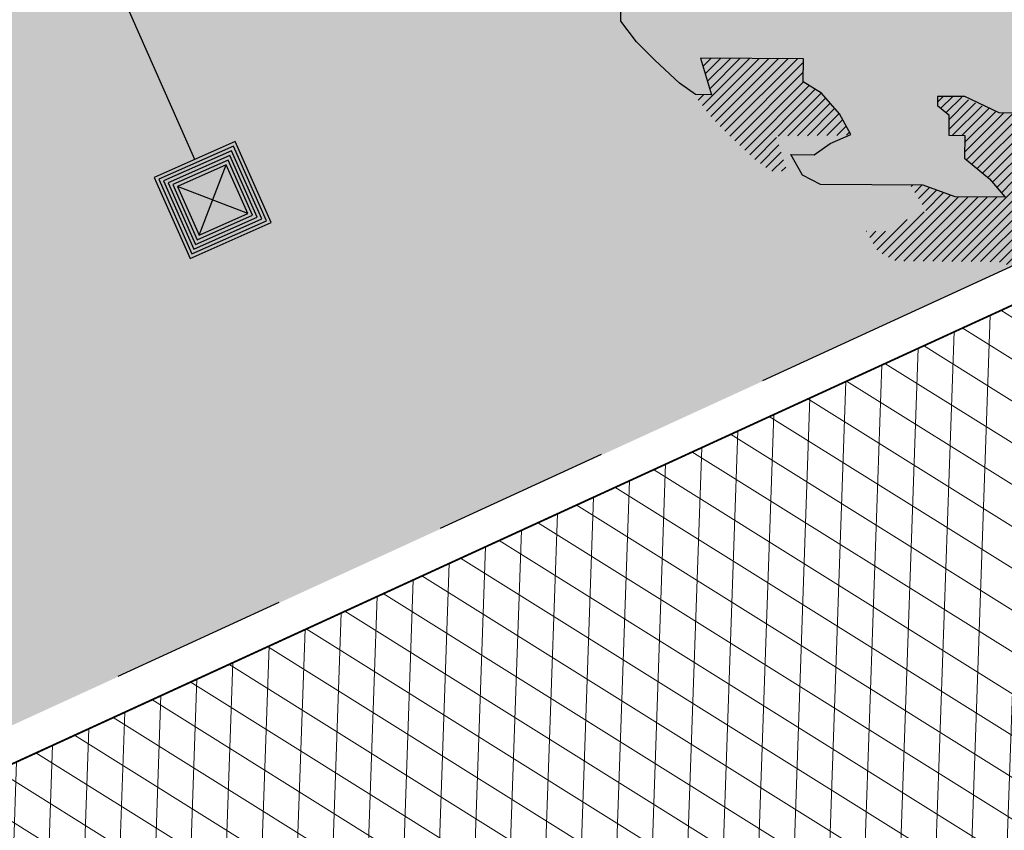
# Model space of a CAD drawing. Header units: metres. Extents: x 195696 to 514079, y 327475 to 328989.
# Tile 62 of 256: x 195955.5 to 195961.06, y 327640.83 to 327645.41. Entities that reach past the tile are written whole.
import ezdxf

# ---------------------------------------------------------------- set-up
doc = ezdxf.new("R2010")
doc.units = ezdxf.units.M
doc.linetypes.add('RI-HWA_AANSLUITLEIDING-SO', pattern=[4.8, 3, -1.8])
doc.linetypes.add('VH-TROTTOIRBAND_180-200', pattern=[20, 10, -2, 2, -2, 2, -2])
for name, color, linetype, lineweight in [('N-WE-GR-BOOM-S', 74, 'Continuous', 25), ('N-WE-GR-GRAS-A-250', 62, 'Continuous', 18), ('N-WE-RI-HWA_KOLKAANSLUITLEIDING_PVC-G', 150, 'RI-HWA_AANSLUITLEIDING-SO', 25), ('N-WE-VH-GESLOTENVERHARDING-A-200', 252, 'Continuous', 18), ('N-WE-VH-HERSTRATEN-A-200', 252, 'Continuous', 18), ('N-WE-VH-KANTOPSLUITING_TROTTOIRBAND_180 200_250-G', 6, 'VH-TROTTOIRBAND_180-200', 25), ('N-WE-VH-KANTOPSLUITING_VOORKANTBAND-G', 2, 'Continuous', 35), ('N-WE-VH-KANTVERHARDING-G', 5, 'Continuous', 35), ('N-WE-VH-OPENVERHARDING_BETONSTRAATSTEEN_ROOD-A', 13, 'Continuous', 18), ('N-WE-VH-TEGEL-A', 252, 'Continuous', 18)]:
    doc.layers.add(name, color=color, linetype=linetype, lineweight=lineweight)
doc.layers.add('N-WE-RI-HWA_KOLK-S', color=7, linetype='Continuous', lineweight=25, true_color=0x007bff)
pattern_1 = [(0, (0, 0), (0.5, 0.5), [0.125, -0.375]), (0, (0.275, 0.3), (0.5, 0.5), [0.125, -0.375]), (90, (0.05, 0.175), (-0.5, 0.5), [0.125, -0.375]), (90, (0.25, 0.35), (-0.5, 0.5), [0.125, -0.375]), (45, (0.1, 0.35), (0, 0.5000000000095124), [0.125, -0.582106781]), (135, (0.275, 0), (-0.5000000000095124, 0), [0.125, -0.582106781]), (26.56505119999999, (0.125, 0.15), (0.5000000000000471, 2.000322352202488e-10), [0.125, -0.9930339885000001]), (26.56505119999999, (0.35, 0.4), (0.5000000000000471, 2.000322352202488e-10), [0.125, -0.9930339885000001]), (63.43494882, (0.35, 0), (2.54993137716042e-11, 0.500000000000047), [0.125, -0.9930339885]), (63.43494882, (0.125, 0.225), (2.54993137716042e-11, 0.500000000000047), [0.125, -0.9930339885]), (63.43494882, (0.3, 0.1), (2.54993137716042e-11, 0.500000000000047), [0.125, -0.9930339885]), (116.5650512, (0, 0.275), (-2.000324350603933e-10, 0.500000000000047), [0.125, -0.9930339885]), (153.43494882, (0.1, 0.07500000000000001), (-0.500000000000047, 2.549949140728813e-11), [0.125, -0.9930339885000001])]

# ---------------------------------------------------------------- blocks, each defined once
blk = doc.blocks.new('N-SRI-KOLK_STRAAT_300X300-SO')
at = {"true_color": 0x939598}
h = blk.add_hatch(color=252, dxfattribs=at)
h.dxf.hatch_style = 1
h.paths.add_polyline_path([(-0.7500000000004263, 2.842170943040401e-13), (-0.7500000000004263, 1.500000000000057), (0.7499999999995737, 1.500000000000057), (0.7499999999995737, 2.842170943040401e-13)])
h.paths.add_polyline_path([(1.249999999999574, 2.000000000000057), (-1.250000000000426, 2.000000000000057), (-1.250000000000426, -0.4999999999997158), (1.249999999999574, -0.4999999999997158)])
h.paths.add_polyline_path([(-0.7500000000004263, 2.842170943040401e-13), (-0.7500000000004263, 1.500000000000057), (0.7499999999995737, 1.500000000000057), (0.7499999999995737, 2.842170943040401e-13)])
h.paths.add_polyline_path([(-1.250000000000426, -0.4999999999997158), (-1.250000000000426, 2.000000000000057), (1.249999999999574, 2.000000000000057), (1.249999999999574, -0.4999999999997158)])
h.paths.add_polyline_path([(-0.7500000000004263, 2.842170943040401e-13), (-0.7500000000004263, 1.500000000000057), (0.7499999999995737, 1.500000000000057), (0.7499999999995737, 2.842170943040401e-13)])
h.paths.add_polyline_path([(1.249999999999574, 2.000000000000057), (1.249999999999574, -0.4999999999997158), (-1.250000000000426, -0.4999999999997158), (-1.250000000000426, 2.000000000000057)])
h = blk.add_hatch(color=256)
h.dxf.hatch_style = 1
h.paths.add_polyline_path([(-4.263117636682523e-13, 0.7500000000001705), (0.7499999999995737, 1.500000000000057), (-0.7500000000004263, 1.500000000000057)])
h.paths.add_polyline_path([(-0.7500000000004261, 2.842170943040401e-13), (0.7499999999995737, 2.83995049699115e-13), (-4.263256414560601e-13, 0.7500000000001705)])
for p, q in [((-0.7500000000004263, 2.842170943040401e-13), (0.7499999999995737, 1.500000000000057)), ((0.7499999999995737, 2.842170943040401e-13), (-0.7500000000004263, 1.500000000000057))]:
    blk.add_line(p, q)
at = {"flags": 128}
for points in [[(-1.250000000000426, -0.4999999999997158), (1.249999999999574, -0.4999999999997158), (1.249999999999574, 2.000000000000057), (-1.250000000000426, 2.000000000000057)], [(-1.150000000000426, -0.3999999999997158), (1.149999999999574, -0.3999999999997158), (1.149999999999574, 1.900000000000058), (-1.150000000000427, 1.900000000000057)], [(-1.050000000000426, -0.2999999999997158), (1.049999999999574, -0.2999999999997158), (1.049999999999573, 1.800000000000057), (-1.050000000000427, 1.800000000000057)], [(-0.9500000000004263, -0.1999999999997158), (0.949999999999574, -0.1999999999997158), (0.9499999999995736, 1.700000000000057), (-0.9500000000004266, 1.700000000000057)], [(-0.8500000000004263, -0.09999999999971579), (0.849999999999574, -0.09999999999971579), (0.8499999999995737, 1.600000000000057), (-0.8500000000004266, 1.600000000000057)], [(-0.7500000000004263, 2.842170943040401e-13), (0.7499999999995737, 2.842170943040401e-13), (0.7499999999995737, 1.500000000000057), (-0.7500000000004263, 1.500000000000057)]]:
    blk.add_lwpolyline(points, close=True, dxfattribs=at)
blk = doc.blocks.new('SGR-BOOM_27')
for p, q in [((-0.7884707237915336, 4.875214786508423), (-0.3494760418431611, 5.103446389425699)), ((-0.3494760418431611, 5.103446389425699), (0.9108731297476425, 5.094011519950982)), ((0.9108731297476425, 5.094011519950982), (1.42280476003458, 4.755790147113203)), ((-1.381413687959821, 4.699593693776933), (-1.380072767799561, 4.879643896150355)), ((-1.380072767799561, 4.879643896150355), (-0.7884707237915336, 4.875214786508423)), ((-2.390203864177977, 4.527076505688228), (-2.10610133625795, 4.679289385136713)), ((-2.10610133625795, 4.679289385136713), (-2.108034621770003, 4.4220783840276)), ((-1.125553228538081, 4.517599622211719), (-1.381413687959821, 4.699593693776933)), ((1.42280476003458, 4.755790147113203), (1.164242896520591, 4.577658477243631)), ((1.164242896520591, 4.577658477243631), (1.265597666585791, 4.371110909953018)), ((1.883493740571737, 4.443665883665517), (1.627809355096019, 4.651357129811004)), ((1.627809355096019, 4.651357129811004), (1.859303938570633, 4.649619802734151)), ((1.859303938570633, 4.649619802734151), (2.090798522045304, 4.647881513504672)), ((2.090798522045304, 4.647881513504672), (2.089252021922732, 4.442120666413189)), ((-2.803863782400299, 4.24721546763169), (-2.390203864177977, 4.527076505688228)), ((-1.12728061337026, 4.286128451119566), (-1.125553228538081, 4.517599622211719)), ((2.089252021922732, 4.442120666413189), (1.883493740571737, 4.443665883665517)), ((-2.108034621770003, 4.4220783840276), (-1.74362537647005, 4.419347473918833)), ((-1.74362537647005, 4.419347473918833), (-1.641712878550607, 4.289976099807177)), ((1.265597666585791, 4.371110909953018), (1.16173713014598, 4.243271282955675)), ((-3.088333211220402, 4.043565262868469), (-2.803863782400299, 4.24721546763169)), ((-1.641712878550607, 4.289976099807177), (-1.12728061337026, 4.286128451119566)), ((1.16173713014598, 4.243271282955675), (1.26117368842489, 3.779512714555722)), ((2.784562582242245, 3.973907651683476), (2.555377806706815, 4.284293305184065)), ((2.555377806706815, 4.284293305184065), (2.680173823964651, 4.115278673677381)), ((2.680173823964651, 4.115278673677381), (2.990526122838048, 3.998087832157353)), ((-3.399106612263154, 3.76293257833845), (-3.088333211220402, 4.043565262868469)), ((0.2858664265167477, 4.069760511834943), (0.4659079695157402, 4.068422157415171)), ((0.413314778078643, 3.914470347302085), (0.2858664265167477, 4.069760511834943)), ((1.749296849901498, 3.698681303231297), (1.752184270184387, 4.0845189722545)), ((1.752184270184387, 4.0845189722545), (2.009390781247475, 4.082601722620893)), ((2.009390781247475, 4.082601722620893), (2.347290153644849, 3.977176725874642)), ((2.347290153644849, 3.977176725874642), (2.784562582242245, 3.973907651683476)), ((2.990526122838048, 3.998087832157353), (3.220870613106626, 3.842040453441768)), ((1.26117368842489, 3.779512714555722), (1.413765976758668, 3.546868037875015)), ((3.220870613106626, 3.842040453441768), (2.989376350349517, 3.843763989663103)), ((2.989376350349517, 3.843763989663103), (3.141968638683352, 3.611106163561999)), ((-3.632147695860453, 3.558896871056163), (-3.399106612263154, 3.76293257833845)), ((1.514146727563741, 3.211722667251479), (1.749296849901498, 3.698681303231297)), ((-3.891282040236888, 3.303602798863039), (-3.632147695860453, 3.558896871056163)), ((3.141968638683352, 3.611106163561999), (3.13966845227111, 3.302457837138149)), ((1.413765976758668, 3.546868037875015), (1.514146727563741, 3.211722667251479)), ((-0.9574327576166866, 2.921530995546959), (-0.9541540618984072, 3.35880470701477)), ((-0.9541540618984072, 3.35880470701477), (-0.7244016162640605, 3.125567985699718)), ((-3.661128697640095, 3.121815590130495), (-3.891282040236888, 3.303602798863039)), ((3.13966845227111, 3.302457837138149), (3.474034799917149, 3.299947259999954)), ((3.474034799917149, 3.299947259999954), (3.858136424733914, 3.065564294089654)), ((3.575389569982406, 3.093400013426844), (3.474034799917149, 3.299947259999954)), ((3.474034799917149, 3.299947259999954), (3.575389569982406, 3.093400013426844)), ((-3.403912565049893, 3.119898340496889), (-3.661128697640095, 3.121815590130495)), ((-3.276850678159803, 2.913172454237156), (-3.403912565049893, 3.119898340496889)), ((-0.7244016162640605, 3.125567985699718), (-0.2629541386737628, 2.916344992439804)), ((3.858136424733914, 3.065564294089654), (4.215156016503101, 2.651332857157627)), ((-3.484541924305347, 2.657491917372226), (-3.276850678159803, 2.913172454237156)), ((-1.087000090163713, 2.793884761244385), (-0.9574327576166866, 2.921530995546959)), ((-0.2629541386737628, 2.916344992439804), (-0.1623726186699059, 2.606903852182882)), ((-1.449030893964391, 2.539376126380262), (-1.087000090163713, 2.793884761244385)), ((-4.541256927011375, 2.382431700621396), (-4.359081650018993, 2.664029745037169)), ((-4.359081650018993, 2.664029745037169), (-4.129324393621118, 2.430792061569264)), ((-3.487429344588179, 2.271654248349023), (-3.484541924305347, 2.657491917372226)), ((-0.1623726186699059, 2.606903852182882), (0.06601421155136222, 2.189341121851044)), ((4.215156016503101, 2.651332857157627), (4.520541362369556, 2.211748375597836)), ((-1.297622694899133, 2.14809780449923), (-1.449030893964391, 2.539376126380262)), ((-4.749168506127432, 2.096749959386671), (-4.541256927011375, 2.382431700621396)), ((-4.129324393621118, 2.430792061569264), (-3.666335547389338, 2.427344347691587)), ((-3.666335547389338, 2.427344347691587), (-3.667480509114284, 2.273013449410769)), ((4.423801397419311, 2.350982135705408), (4.439251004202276, 2.366431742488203)), ((-3.667480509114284, 2.273013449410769), (-3.487429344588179, 2.271654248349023)), ((-1.090665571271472, 2.305180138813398), (-1.092231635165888, 2.095122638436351)), ((-0.3704458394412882, 2.299787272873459), (-1.090665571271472, 2.305180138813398)), ((0.06601421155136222, 2.189341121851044), (-0.3704458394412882, 2.299787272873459)), ((4.468427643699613, 2.286751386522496), (4.50685826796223, 2.32518104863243)), ((4.509579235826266, 2.21904502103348), (4.574451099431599, 2.283916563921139)), ((4.526271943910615, 2.126883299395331), (4.642053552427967, 2.24266715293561)), ((-1.068619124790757, 1.811992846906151), (-1.297622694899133, 2.14809780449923)), ((4.520541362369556, 2.211748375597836), (4.618979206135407, 1.615088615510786)), ((4.542959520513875, 2.034720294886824), (4.709523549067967, 2.201279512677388)), ((4.559662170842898, 1.942564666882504), (4.759899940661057, 2.142807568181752)), ((-4.880463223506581, 1.737604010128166), (-4.749168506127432, 2.096749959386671)), ((-1.092231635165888, 2.095122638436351), (-1.068619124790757, 1.811992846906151)), ((4.57635455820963, 1.850401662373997), (4.810295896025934, 2.084343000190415)), ((4.593042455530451, 1.758239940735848), (4.860682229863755, 2.025878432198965)), ((4.609734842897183, 1.666069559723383), (4.911073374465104, 1.967406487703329)), ((4.618612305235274, 1.566092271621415), (4.961464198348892, 1.908941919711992)), ((-0.968047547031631, 1.502566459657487), (-1.068619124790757, 1.811992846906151)), ((2.948601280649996, 1.833366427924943), (3.358997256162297, 1.675973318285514)), ((3.077224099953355, 1.832421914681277), (2.948601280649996, 1.833366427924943)), ((3.177986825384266, 1.548719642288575), (3.077224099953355, 1.832421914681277)), ((4.616967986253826, 1.34673813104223), (5.062241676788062, 1.792012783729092)), ((4.617785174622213, 1.45641231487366), (5.011850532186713, 1.850477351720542)), ((-4.985664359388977, 1.429728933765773), (-4.880463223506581, 1.737604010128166)), ((3.358997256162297, 1.675973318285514), (3.563238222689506, 1.46864769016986)), ((4.616145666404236, 1.237057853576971), (5.107308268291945, 1.728223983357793)), ((4.618979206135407, 1.615088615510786), (4.615128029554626, 1.100672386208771)), ((4.615328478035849, 1.127383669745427), (5.151929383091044, 1.663993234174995)), ((4.65356346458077, 1.056768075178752), (5.196555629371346, 1.599763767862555)), ((3.382599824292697, 1.392837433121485), (3.177986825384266, 1.548719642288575)), ((3.563238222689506, 1.46864769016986), (3.380691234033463, 1.135639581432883)), ((4.704380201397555, 0.9987303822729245), (5.241181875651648, 1.535533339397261)), ((4.755197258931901, 0.9406939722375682), (5.285808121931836, 1.471302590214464)), ((-5.091247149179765, 1.070402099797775), (-4.985664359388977, 1.429728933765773)), ((3.380691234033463, 1.135639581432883), (3.382599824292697, 1.392837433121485)), ((4.806018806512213, 0.8826553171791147), (5.330424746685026, 1.407066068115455)), ((4.818551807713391, 0.7863412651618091), (5.372726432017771, 1.340510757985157)), ((4.817729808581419, 0.6766548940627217), (5.388151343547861, 1.247078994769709)), ((4.816912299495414, 0.566988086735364), (5.403561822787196, 1.153634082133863)), ((-4.963980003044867, 0.8893743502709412), (-5.091247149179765, 1.070402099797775)), ((4.615128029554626, 1.100672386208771), (4.819163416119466, 0.8676412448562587)), ((4.816085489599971, 0.4572994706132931), (5.41897711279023, 1.060194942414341)), ((-4.836331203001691, 0.7598095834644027), (-4.963980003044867, 0.8893743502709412)), ((4.815267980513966, 0.3476326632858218), (5.43439753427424, 0.9667631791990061)), ((4.041143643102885, -0.6442030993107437), (5.465223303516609, 0.7798791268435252)), ((4.819163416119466, 0.8676412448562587), (4.814152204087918, 0.1988745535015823)), ((4.814441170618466, 0.2379536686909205), (5.449812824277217, 0.8733179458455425)), ((-4.83998674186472, 0.2711136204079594), (-4.836331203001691, 0.7598095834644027)), ((4.149197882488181, -0.6450106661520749), (5.469368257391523, 0.6751722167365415)), ((4.189987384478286, -0.7130682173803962), (5.46855587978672, 0.5654980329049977)), ((4.457318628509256, 0.6388310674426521), (4.452146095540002, -0.05564017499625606)), ((4.456530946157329, 0.5331722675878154), (4.51983674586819, 0.5964780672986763)), ((4.610899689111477, 0.5347922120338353), (4.457318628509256, 0.6388310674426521)), ((4.189160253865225, -0.8227472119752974), (5.467728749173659, 0.4558164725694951)), ((4.454901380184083, 0.3138238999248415), (4.634262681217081, 0.4931903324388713)), ((4.45571856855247, 0.4234980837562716), (4.58473266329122, 0.5525173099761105)), ((4.712425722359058, 0.3539726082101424), (4.610899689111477, 0.5347922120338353)), ((4.188337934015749, -0.9324361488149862), (5.466911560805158, 0.346142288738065)), ((4.453261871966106, 0.09447841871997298), (4.712557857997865, 0.3537792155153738)), ((4.454083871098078, 0.2041574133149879), (4.673402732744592, 0.4234785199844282)), ((4.814152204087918, 0.1988745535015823), (4.712425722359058, 0.3539726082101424)), ((-5.131199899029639, -0.8328113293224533), (-5.122943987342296, 0.2732229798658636)), ((-5.122943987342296, 0.2732229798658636), (-4.83998674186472, 0.2711136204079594)), ((3.949962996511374, -0.6265270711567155), (4.798785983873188, 0.2222959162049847)), ((4.249524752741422, -0.9800989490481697), (5.466280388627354, 0.2366566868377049)), ((4.452444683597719, -0.01519576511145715), (4.755671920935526, 0.2880388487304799)), ((4.3258917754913, -1.012583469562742), (5.517101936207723, 0.1786193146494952)), ((4.402259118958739, -1.04507568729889), (5.567909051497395, 0.1205742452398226)), ((3.603885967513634, 0.02787403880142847), (3.958991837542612, -0.6435889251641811)), ((4.192801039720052, -0.3366644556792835), (3.603885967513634, 0.02787403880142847)), ((3.611074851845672, 0.01428170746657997), (3.616717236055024, 0.01992184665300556)), ((5.321953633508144, -0.2342333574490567), (5.61872578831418, 0.06253911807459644)), ((5.386844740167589, -0.2782011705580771), (5.669542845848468, 0.00450174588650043)), ((3.648727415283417, -0.05692240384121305), (3.683957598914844, -0.02169222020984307)), ((3.686384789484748, -0.1281194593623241), (3.751193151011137, -0.06331622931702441)), ((3.72404248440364, -0.1993210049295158), (3.818428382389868, -0.1049302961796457)), ((4.452146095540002, -0.05564017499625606), (4.192801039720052, -0.3366644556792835)), ((5.45174097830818, -0.3221619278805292), (5.669322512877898, -0.1045730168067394)), ((3.761690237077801, -0.2705254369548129), (3.885663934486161, -0.1465543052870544)), ((3.799347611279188, -0.3417199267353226), (3.952903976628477, -0.1881683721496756)), ((4.759831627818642, -0.186563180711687), (4.758681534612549, -0.3408927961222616)), ((4.758681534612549, -0.3408927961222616), (4.759831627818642, -0.186563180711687)), ((5.494903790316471, -0.3878532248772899), (5.668495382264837, -0.2142593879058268)), ((3.837000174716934, -0.4129240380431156), (4.020139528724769, -0.2297846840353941)), ((3.874657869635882, -0.4841259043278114), (4.087374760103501, -0.2714061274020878)), ((3.912310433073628, -0.5553226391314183), (4.154610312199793, -0.3130227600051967)), ((4.478626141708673, -1.077560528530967), (5.308123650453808, -0.2480678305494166)), ((5.534044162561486, -0.4575672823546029), (5.667678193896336, -0.3239261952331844)), ((4.757531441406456, -0.4952249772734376), (4.758681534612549, -0.3408927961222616)), ((4.861568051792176, -0.3416660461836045), (4.757531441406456, -0.4952249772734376)), ((4.758681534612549, -0.3408927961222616), (4.861568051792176, -0.3416660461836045)), ((4.806253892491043, -0.8587923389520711), (5.307301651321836, -0.3577420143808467)), ((5.574187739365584, -0.5262807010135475), (5.666856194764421, -0.4336148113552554)), ((4.805436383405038, -0.9684639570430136), (5.306484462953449, -0.4674161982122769)), ((5.617296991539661, -0.5920210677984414), (5.666038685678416, -0.543281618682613)), ((3.958991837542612, -0.6435889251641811), (4.190501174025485, -0.6453140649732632)), ((4.190501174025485, -0.6453140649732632), (4.188171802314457, -0.9539880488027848)), ((4.820499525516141, -1.062247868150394), (5.305662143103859, -0.5770900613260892)), ((5.660420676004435, -0.6577540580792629), (5.665211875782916, -0.652960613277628)), ((4.887739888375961, -1.103871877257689), (5.304844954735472, -0.686764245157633)), ((-4.878804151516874, -1.477755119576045), (-5.131199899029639, -0.8328113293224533)), ((4.495240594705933, -1.169805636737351), (4.806253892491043, -0.8587923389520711)), ((4.806469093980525, -0.8299973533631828), (4.798756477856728, -1.858847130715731)), ((4.805113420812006, -1.010031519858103), (4.806469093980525, -0.8299973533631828)), ((4.954970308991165, -1.145493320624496), (5.304027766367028, -0.7964432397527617)), ((4.188171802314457, -0.9539880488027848), (4.495876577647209, -1.084898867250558)), ((4.494423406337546, -1.279479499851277), (4.805426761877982, -0.9684713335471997)), ((5.022205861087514, -1.187114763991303), (5.303210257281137, -0.9061100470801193)), ((4.493571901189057, -1.393553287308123), (4.805113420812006, -1.010031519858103)), ((4.495876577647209, -1.084898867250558), (4.493571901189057, -1.393553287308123)), ((-4.571691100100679, -1.6858479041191), (-4.878804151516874, -1.477755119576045)), ((-4.416006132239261, -1.5069564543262), (-4.571691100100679, -1.6858479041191)), ((-4.19050640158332, -2.310330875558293), (-4.416006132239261, -1.5069564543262)), ((4.802764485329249, -1.733119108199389), (5.026874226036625, -1.509011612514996)), ((4.806351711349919, -1.620680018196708), (4.918825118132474, -1.508206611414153)), ((4.809938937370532, -1.508233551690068), (4.810775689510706, -1.507399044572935)), ((4.799177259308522, -1.845565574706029), (5.040752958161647, -1.603989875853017)), ((-1.355897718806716, -2.202925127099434), (-1.583506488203, -1.682481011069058)), ((-1.583506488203, -1.682481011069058), (-1.250079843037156, -1.813597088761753)), ((3.587653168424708, -3.165946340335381), (5.039930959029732, -1.713668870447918)), ((-1.250079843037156, -1.813597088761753), (-1.01860001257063, -1.815336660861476)), ((-1.01860001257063, -1.815336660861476), (-1.020718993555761, -2.098264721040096)), ((2.465136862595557, -4.615023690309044), (5.195753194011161, -1.884407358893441)), ((3.479608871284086, -3.165131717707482), (4.778799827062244, -1.865945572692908)), ((3.695697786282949, -3.166753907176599), (5.043018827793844, -1.819432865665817)), ((3.803747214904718, -3.167558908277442), (5.119381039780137, -1.851924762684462)), ((4.798756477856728, -1.858847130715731), (4.515050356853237, -1.959612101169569)), ((-4.70336779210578, -2.096436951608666), (-4.599522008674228, -1.968597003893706)), ((-4.599522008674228, -1.968597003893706), (-4.472093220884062, -2.128170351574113)), ((2.579274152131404, -4.609745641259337), (5.272115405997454, -1.916906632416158)), ((2.618776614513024, -5.005660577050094), (5.655375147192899, -1.96906685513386)), ((2.621242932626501, -4.676630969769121), (5.346833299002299, -1.951038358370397)), ((4.133028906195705, -2.402857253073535), (4.60999430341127, -1.925891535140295)), ((4.515050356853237, -1.959612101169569), (4.281804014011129, -2.193656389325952)), ((-4.575953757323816, -2.256010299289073), (-4.70336779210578, -2.096436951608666)), ((-1.020718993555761, -2.098264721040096), (-0.7387601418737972, -2.233278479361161)), ((2.620415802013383, -4.786312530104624), (5.346011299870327, -2.060712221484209)), ((4.494442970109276, -3.238853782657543), (5.654553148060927, -2.07874103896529)), ((-4.472093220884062, -2.128170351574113), (-4.575953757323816, -2.256010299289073)), ((-1.358011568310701, -2.485882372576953), (-1.355897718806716, -2.202925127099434)), ((2.619593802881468, -4.895986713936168), (5.345184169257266, -2.170398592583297)), ((4.281804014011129, -2.193656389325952), (4.099834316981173, -2.449536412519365)), ((4.54846014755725, -3.293690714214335), (5.653730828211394, -2.188422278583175)), ((-4.195507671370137, -2.979097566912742), (-4.19050640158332, -2.310330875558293)), ((-0.7387601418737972, -2.233278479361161), (-0.5604459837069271, -2.466116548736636)), ((4.602477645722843, -3.348527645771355), (5.652908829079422, -2.298094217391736)), ((3.611882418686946, -2.34299916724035), (3.607844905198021, -2.8831603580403)), ((3.610786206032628, -2.48968223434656), (3.684124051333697, -2.416342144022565)), ((3.611603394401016, -2.380008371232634), (3.630106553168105, -2.361504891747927)), ((3.739521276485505, -2.472556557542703), (3.611882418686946, -2.34299916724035)), ((4.656499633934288, -3.403357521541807), (5.65208682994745, -2.407775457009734)), ((-1.255888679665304, -2.58953476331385), (-1.358011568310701, -2.485882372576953)), ((-0.5604459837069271, -2.466116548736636), (-0.04600890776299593, -2.469965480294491)), ((-0.04600890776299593, -2.469965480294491), (0.1585992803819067, -2.62583903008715)), ((3.609146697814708, -2.709030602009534), (3.79216834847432, -2.526008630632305)), ((3.609963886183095, -2.599356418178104), (3.73814636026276, -2.471171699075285)), ((3.918231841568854, -2.653958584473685), (3.739521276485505, -2.472556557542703)), ((4.099834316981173, -2.449536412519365), (3.918231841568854, -2.653958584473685)), ((4.710521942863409, -3.458194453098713), (5.651264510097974, -2.517449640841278)), ((-0.7671779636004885, -2.593190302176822), (-1.255888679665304, -2.58953476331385)), ((-0.4080445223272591, -2.724499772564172), (-0.7671779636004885, -2.593190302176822)), ((0.1585992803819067, -2.62583903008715), (0.1825934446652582, -2.857531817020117)), ((3.371559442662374, -3.164326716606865), (3.900212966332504, -2.63566806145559)), ((3.608324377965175, -2.818704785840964), (3.846195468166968, -2.580838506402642)), ((5.5026946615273, -2.774873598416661), (5.650442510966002, -2.627130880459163)), ((-0.1251068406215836, -2.726608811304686), (-0.4080445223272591, -2.724499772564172)), ((0.1825934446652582, -2.857531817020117), (-0.1251068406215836, -2.726608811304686)), ((3.607844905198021, -2.8831603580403), (3.349669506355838, -3.009835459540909)), ((-4.017198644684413, -3.211947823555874), (-4.195507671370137, -2.979097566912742)), ((3.349150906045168, -3.077880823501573), (3.48223683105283, -2.944792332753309)), ((3.349669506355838, -3.009835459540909), (3.348504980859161, -3.164152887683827)), ((-3.812952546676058, -3.41925966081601), (-4.017198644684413, -3.211947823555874)), ((3.348504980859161, -3.164152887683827), (3.837215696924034, -3.167808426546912)), ((3.837215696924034, -3.167808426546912), (3.707075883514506, -3.372624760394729)), ((2.617959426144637, -5.115334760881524), (4.462374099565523, -3.270915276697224)), ((-3.531947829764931, -3.678582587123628), (-3.812952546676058, -3.41925966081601)), ((-2.136579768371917, -3.40608073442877), (-3.298344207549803, -3.397384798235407)), ((-3.298344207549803, -3.397384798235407), (-3.172814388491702, -3.809884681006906)), ((-3.294992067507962, -3.408417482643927), (-3.284064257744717, -3.397494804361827)), ((-3.275431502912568, -3.933139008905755), (-2.743827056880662, -3.401534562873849)), ((-3.269593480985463, -3.491878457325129), (-3.176014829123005, -3.398302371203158)), ((-3.244189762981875, -3.575336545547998), (-3.067970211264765, -3.399107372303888)), ((-3.228221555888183, -3.994783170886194), (-2.63578757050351, -3.402349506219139)), ((-3.218795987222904, -3.658794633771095), (-2.959925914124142, -3.399921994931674)), ((-3.19340221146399, -3.742253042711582), (-2.851876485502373, -3.400729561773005)), ((-3.181011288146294, -4.056432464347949), (-2.527738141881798, -3.403156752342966)), ((-3.129127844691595, -4.113400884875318), (-2.41968871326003, -3.403964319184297)), ((-3.075110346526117, -4.168237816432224), (-2.311639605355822, -3.404769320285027)), ((-3.021088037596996, -4.223074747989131), (-2.203599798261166, -3.405584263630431)), ((-2.13850792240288, -3.663284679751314), (-2.136579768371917, -3.40608073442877)), ((2.5382691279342, -5.30387435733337), (4.461556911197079, -3.380596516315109)), ((3.707075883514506, -3.372624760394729), (3.397070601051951, -3.550363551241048)), ((4.764539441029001, -3.513029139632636), (4.84392120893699, -3.433647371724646)), ((-2.967070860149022, -4.277912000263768), (-2.136893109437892, -3.44773168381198)), ((2.320736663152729, -4.650569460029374), (3.453021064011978, -3.518285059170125)), ((2.367648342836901, -5.583362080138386), (4.460734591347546, -3.490270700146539)), ((3.397070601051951, -3.550363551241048), (2.673395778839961, -4.007969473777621)), ((-2.910699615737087, -4.330397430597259), (-2.137715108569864, -3.557405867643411)), ((-2.854088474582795, -4.382640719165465), (-2.136202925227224, -3.664752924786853)), ((-1.933694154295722, -3.793441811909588), (-2.13850792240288, -3.663284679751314)), ((2.909739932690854, -5.150122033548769), (4.45991259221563, -3.599952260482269)), ((-3.352855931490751, -3.808531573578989), (-3.531947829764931, -3.678582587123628)), ((-2.797482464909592, -4.43488432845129), (-2.069647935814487, -3.707052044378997)), ((-2.740871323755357, -4.487127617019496), (-2.003087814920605, -3.749344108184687)), ((0.6092558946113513, -4.729226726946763), (1.586760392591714, -3.751722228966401)), ((0.6830196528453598, -4.764319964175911), (1.703853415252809, -3.743481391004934)), ((1.616465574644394, -3.742820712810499), (1.281301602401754, -3.843216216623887)), ((1.770785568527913, -3.743985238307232), (1.616465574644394, -3.742820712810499)), ((1.766743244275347, -4.284124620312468), (1.770785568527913, -3.743985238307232)), ((2.165345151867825, -4.697109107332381), (3.165918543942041, -3.696528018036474)), ((4.386070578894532, -3.782648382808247), (4.459085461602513, -3.70963125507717)), ((-3.172814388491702, -3.809884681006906), (-3.352855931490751, -3.808531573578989)), ((-3.3226417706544, -3.871494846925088), (-3.260383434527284, -3.809236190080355)), ((-2.421166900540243, -4.276284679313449), (-1.936532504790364, -3.791648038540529)), ((-2.311076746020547, -4.275048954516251), (-1.885045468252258, -3.849017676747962)), ((-1.729658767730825, -4.026472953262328), (-1.933694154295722, -3.793441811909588)), ((-0.6220927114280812, -3.828968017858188), (-0.6228560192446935, -3.931854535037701)), ((-0.622572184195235, -3.892797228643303), (-0.5592176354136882, -3.829445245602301)), ((-0.3134283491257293, -3.831285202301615), (-0.6220927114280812, -3.828968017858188)), ((-0.5841954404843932, -3.963277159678), (-0.4511733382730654, -3.830257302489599)), ((-0.5241295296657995, -4.012065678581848), (-0.3494564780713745, -3.837394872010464)), ((-0.4954423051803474, -4.092235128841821), (-0.2728248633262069, -3.869618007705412)), ((0.07104979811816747, -4.014231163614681), (-0.3134283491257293, -3.831285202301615)), ((-0.003981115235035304, -4.798182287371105), (0.9346668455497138, -3.859534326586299)), ((0.04640489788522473, -4.856652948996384), (1.061488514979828, -3.841569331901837)), ((0.3184638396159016, -4.693446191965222), (1.169533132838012, -3.84238170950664)), ((0.4265033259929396, -4.694260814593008), (1.277577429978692, -3.843189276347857)), ((0.5345431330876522, -4.695080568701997), (1.431349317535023, -3.79826925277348)), ((0.9726423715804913, -3.840899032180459), (0.6112087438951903, -4.018251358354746)), ((0.7567786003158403, -4.799410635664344), (1.770467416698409, -3.785724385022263)), ((1.281301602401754, -3.843216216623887), (0.9726423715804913, -3.840899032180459)), ((2.469169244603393, -4.284430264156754), (2.869841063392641, -3.883756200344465)), ((-2.200991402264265, -4.273815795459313), (-1.834223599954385, -3.90704799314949)), ((-2.090906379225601, -4.272587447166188), (-1.783411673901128, -3.965090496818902)), ((-0.6228560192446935, -3.931854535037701), (-0.4950163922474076, -4.035714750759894)), ((-0.4962643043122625, -4.201914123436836), (-0.196198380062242, -3.901845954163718)), ((-0.4530280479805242, -4.267532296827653), (-0.1195670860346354, -3.934068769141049)), ((-0.3449834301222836, -4.268344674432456), (-0.04294060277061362, -3.966299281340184)), ((-0.3173093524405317, -4.349529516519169), (0.03369582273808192, -3.998519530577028)), ((-0.05742100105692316, -4.742765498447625), (0.7209364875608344, -3.964415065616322)), ((0.8305420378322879, -4.834501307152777), (1.769650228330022, -3.895398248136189)), ((3.01777973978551, -5.150934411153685), (4.199921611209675, -3.968795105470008)), ((-1.980811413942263, -4.271346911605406), (-1.732590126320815, -4.023127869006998)), ((-1.870726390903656, -4.27011856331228), (-1.69343981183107, -4.092834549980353)), ((-1.602778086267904, -4.258946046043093), (-1.729658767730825, -4.026472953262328)), ((-0.4950163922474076, -4.035714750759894), (-0.4967537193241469, -4.267201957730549)), ((-0.3181361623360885, -4.459208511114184), (0.1264229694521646, -4.014644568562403)), ((-0.2952580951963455, -4.545184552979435), (0.2344772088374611, -4.015452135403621)), ((-0.2357986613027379, -4.594579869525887), (0.3425263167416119, -4.016259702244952)), ((-0.1763443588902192, -4.643975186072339), (0.4505757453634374, -4.017059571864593)), ((-0.1168804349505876, -4.693370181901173), (0.5586251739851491, -4.017864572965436)), ((0.6112087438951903, -4.018251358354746), (0.07104979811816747, -4.014231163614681)), ((0.9043009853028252, -4.869599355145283), (1.768827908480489, -4.005072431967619)), ((2.673395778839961, -4.007969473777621), (2.465513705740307, -4.289373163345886)), ((3.125828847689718, -5.151741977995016), (4.249240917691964, -4.028335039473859)), ((3.233868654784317, -5.15255692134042), (4.357280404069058, -4.029142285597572)), ((3.793989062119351, -4.701288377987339), (4.465325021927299, -4.029957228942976)), ((4.090080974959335, -4.514053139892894), (4.573374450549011, -4.030762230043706)), ((4.367068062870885, -4.345920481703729), (4.681428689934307, -4.031562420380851)), ((-1.760636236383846, -4.268882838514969), (-1.655004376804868, -4.163250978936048)), ((1.004114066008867, -4.878640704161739), (1.768005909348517, -4.114746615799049)), ((-2.684255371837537, -4.539370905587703), (-2.437727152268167, -4.292842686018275)), ((-1.835040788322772, -4.360073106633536), (-1.602778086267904, -4.258946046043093)), ((-1.650546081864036, -4.267649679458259), (-1.616568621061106, -4.233674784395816)), ((-0.4967537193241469, -4.267201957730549), (-0.3167025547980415, -4.268552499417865)), ((-0.3167025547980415, -4.268552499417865), (-0.318635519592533, -4.525756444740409)), ((1.112163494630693, -4.879448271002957), (1.767183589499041, -4.224425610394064)), ((1.662320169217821, -4.489134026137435), (1.766743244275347, -4.284124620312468)), ((1.831120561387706, -4.704765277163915), (2.248142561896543, -4.28774584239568)), ((2.049680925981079, -4.286250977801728), (1.841593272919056, -4.593373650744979)), ((1.858271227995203, -4.568757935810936), (2.14009826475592, -4.286933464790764)), ((1.939169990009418, -4.705570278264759), (2.356182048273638, -4.288553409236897)), ((2.047224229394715, -4.70637046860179), (2.464226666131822, -4.289368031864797)), ((2.465513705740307, -4.289373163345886), (2.049680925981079, -4.286250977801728)), ((-2.621546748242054, -4.585518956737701), (-2.412333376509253, -4.37630109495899)), ((-2.016061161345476, -4.487340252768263), (-1.835040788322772, -4.360073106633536)), ((1.220207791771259, -4.880255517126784), (1.715251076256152, -4.385212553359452)), ((-2.558466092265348, -4.631292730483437), (-2.386939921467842, -4.459761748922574)), ((-2.490751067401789, -4.672432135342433), (-2.361541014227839, -4.543227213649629)), ((-2.277554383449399, -4.485375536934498), (-2.016061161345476, -4.487340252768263)), ((-2.146401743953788, -4.717875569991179), (-2.277554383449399, -4.485375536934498)), ((-0.318635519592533, -4.525756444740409), (-0.03742041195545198, -4.759374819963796)), ((1.403361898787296, -4.718695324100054), (1.662320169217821, -4.489134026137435)), ((-2.382706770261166, -4.673239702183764), (-2.336152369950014, -4.626685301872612)), ((1.841593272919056, -4.593373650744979), (1.634876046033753, -4.720447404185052)), ((1.636446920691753, -4.790582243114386), (1.820990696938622, -4.606043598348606)), ((-1.94139201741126, -4.822301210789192), (-2.146401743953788, -4.717875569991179)), ((-0.03742041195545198, -4.759374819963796), (0.1410797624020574, -4.966493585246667)), ((1.328252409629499, -4.881067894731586), (1.489961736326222, -4.719358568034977)), ((1.634876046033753, -4.720447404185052), (1.403361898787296, -4.718695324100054)), ((1.436297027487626, -4.88188283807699), (1.598001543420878, -4.720178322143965)), ((-0.7839293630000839, -4.830948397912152), (-1.94139201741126, -4.822301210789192)), ((-0.9220460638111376, -4.845404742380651), (-0.9066795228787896, -4.83003820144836)), ((-0.8806398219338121, -4.912855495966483), (-0.798625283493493, -4.830845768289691)), ((-0.8392387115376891, -4.980308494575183), (-0.7150642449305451, -4.856129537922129)), ((-0.7978376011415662, -5.047766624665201), (-0.6353498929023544, -4.885276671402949)), ((-0.4247859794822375, -4.962257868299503), (-0.7839293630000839, -4.830948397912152)), ((-0.5692400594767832, -5.690006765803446), (0.2816236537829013, -4.839143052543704)), ((0.0967960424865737, -4.915118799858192), (0.2282033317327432, -4.783714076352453)), ((-1.175254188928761, -5.642887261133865), (-0.475925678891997, -4.943561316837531)), ((-1.103139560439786, -5.679627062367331), (-0.3860567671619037, -4.962549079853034)), ((-1.001427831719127, -5.686772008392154), (-0.2780124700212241, -4.963361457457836)), ((-0.8933784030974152, -5.687586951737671), (-0.1699678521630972, -4.964169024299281)), ((-0.7853337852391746, -5.688394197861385), (-0.06192323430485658, -4.964983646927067)), ((-0.7564313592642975, -5.115210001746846), (-0.5556403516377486, -4.914421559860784)), ((-0.6772846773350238, -5.689199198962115), (0.04612587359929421, -4.965788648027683)), ((-0.4611906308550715, -5.690814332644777), (0.341689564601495, -4.887931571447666)), ((0.1410797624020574, -4.966493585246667), (-0.4247859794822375, -4.962257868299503)), ((-0.3531412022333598, -5.691621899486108), (0.355323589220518, -4.983156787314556)), ((-0.2450920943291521, -5.692426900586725), (0.3545015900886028, -5.092828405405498)), ((-1.308526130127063, -5.558450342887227), (-0.966153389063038, -5.216082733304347)), ((-1.247368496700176, -5.606147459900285), (-0.7733148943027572, -5.132093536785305)), ((-0.1370474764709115, -5.693234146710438), (0.4246585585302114, -5.131535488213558)), ((-0.02900317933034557, -5.694049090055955), (0.5327076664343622, -5.132340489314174)), ((2.475687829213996, -5.584167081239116), (2.881395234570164, -5.178461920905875)), ((0.07590449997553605, -5.698000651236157), (0.5334469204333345, -5.240448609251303)), ((-1.426318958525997, -5.349682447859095), (-1.425839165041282, -5.349200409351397)), ((-1.387051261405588, -5.41927174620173), (-1.317784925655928, -5.350000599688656)), ((-1.347788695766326, -5.488861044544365), (-1.209730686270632, -5.350800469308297)), ((0.1556092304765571, -5.727145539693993), (0.5326345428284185, -5.350122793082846)), ((0.2353235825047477, -5.756285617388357), (0.5704141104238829, -5.421195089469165)), ((0.3150382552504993, -5.785425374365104), (0.6298735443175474, -5.470590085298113)), ((0.3985992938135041, -5.810723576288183), (0.6893278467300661, -5.519992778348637)), ((2.259598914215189, -5.582554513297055), (2.301073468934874, -5.541077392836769)), ((0.5039765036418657, -5.814198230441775), (0.7487917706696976, -5.569380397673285)), ((0.6093588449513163, -5.817675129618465), (0.8082512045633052, -5.618775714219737)), ((0.7147360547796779, -5.821149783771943), (0.8594495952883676, -5.676433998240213)), ((0.8201183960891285, -5.824627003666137), (0.9098455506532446, -5.734899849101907)), ((0.9254907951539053, -5.828103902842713), (0.9602366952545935, -5.793363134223))]:
    blk.add_line(p, q)
blk.add_circle((0, 0), 0.15)

msp = doc.modelspace()

# ---------------------------------------------------------------- hatches: boundary and pattern name
at = {"layer": 'N-WE-GR-GRAS-A-250', "lineweight": 0}
h = msp.add_hatch(dxfattribs=at)
h.set_pattern_fill('AGR-GRAS_02-SO', color=256, scale=0.05, pattern_type=2)
h.set_pattern_definition(pattern_1)
edge = h.paths.add_edge_path(flags=17)
edge.add_arc((195894.559118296, 327628.0008672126), 2.00000000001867, 141.4672806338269, 205.6254233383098)
edge.add_line((195892.7558368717, 327627.1358954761), (195893.6442734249, 327625.2836949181))
edge.add_line((195893.6442734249, 327625.2836949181), (195903.1995377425, 327629.2377206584))
edge.add_line((195903.1995377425, 327629.2377206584), (195901.9728150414, 327631.3262218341))
edge.add_line((195901.9728150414, 327631.3262218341), (195892.9946132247, 327629.2467901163))
edge = h.paths.add_edge_path()
edge.add_arc((195894.559118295, 327628.0008672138), 1.999999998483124, 114.1582394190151, 205.6254233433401)
edge.add_line((195892.7558368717, 327627.1358954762), (195893.6442734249, 327625.283694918))
edge.add_line((195893.6442734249, 327625.283694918), (195888.7015997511, 327623.1984623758))
edge.add_line((195888.7015997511, 327623.1984623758), (195889.2842258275, 327621.9323330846))
edge.add_line((195889.2842258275, 327621.9323330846), (195891.6600081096, 327616.7851886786))
edge.add_arc((195897.7335764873, 327603.552450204), 14.56000001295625, 109.5185303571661, 114.65419813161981, ccw=False)
edge.add_arc((195898.4012773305, 327603.225723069), 15.10000000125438, 98.33438612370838, 111.4926544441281, ccw=False)
edge.add_line((195896.2125317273, 327618.1662515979), (195896.9700282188, 327618.3502061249))
edge.add_arc((195895.0962950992, 327626.0659513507), 7.940000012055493, 283.6497829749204, 306.4932178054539)
edge.add_line((195899.8184324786, 327619.6827688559), (195901.0766474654, 327620.613568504))
edge.add_arc((196065.2309153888, 327394.0238279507), 279.802670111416, 123.9376761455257, 125.92167150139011, ccw=False)
edge.add_arc((196052.4705127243, 327415.9658439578), 254.4799999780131, 116.04817992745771, 124.3121944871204, ccw=False)
edge.add_arc((196065.230915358, 327394.0238282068), 279.8026698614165, 114.4387036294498, 116.42269830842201, ccw=False)
edge.add_line((195949.4710925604, 327648.7574095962), (195977.2456928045, 327661.0463759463))
edge.add_line((195977.2456928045, 327661.0463759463), (195976.1714002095, 327663.921825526))
edge.add_line((195976.1714002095, 327663.921825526), (195975.1513113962, 327666.3509349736))
edge.add_line((195975.1513113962, 327666.3509349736), (195928.3581608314, 327645.3531347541))
edge.add_line((195928.3581608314, 327645.3531347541), (195893.7406020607, 327629.8257045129))
h = msp.add_hatch(dxfattribs=at)
h.set_pattern_fill('AGR-GRAS_02-SO', color=256, scale=0.05, pattern_type=2)
h.set_pattern_definition(pattern_1)
edge = h.paths.add_edge_path()
edge.add_arc((196043.198166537, 327406.4101503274), 250.2000000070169, 119.0445295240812, 125.0100958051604)
edge.add_arc((196048.5765314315, 327398.7319291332), 259.5745341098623, 125.0100958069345, 125.4128280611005)
edge.add_line((195898.1625222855, 327610.2846757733), (195897.9779617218, 327610.5432479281))
edge.add_arc((195896.3602316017, 327616.1046272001), 5.791890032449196, 232.0050728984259, 286.2190000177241, ccw=False)
edge.add_arc((195892.9791202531, 327611.7771308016), 0.3001568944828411, 121.9578263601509, 232.1130221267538, ccw=False)
edge.add_arc((195864.8525568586, 327667.5920542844), 62.20236465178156, 296.7195791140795, 297.6407080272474)
edge.add_arc((195887.4424593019, 327609.3265491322), 7.019852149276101, 26.77204193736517, 27.58824522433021)
edge.add_arc((195897.7378259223, 327603.5379229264), 9.915119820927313, 103.65383488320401, 114.25858670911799, ccw=False)
edge.add_line((195895.397309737, 327613.1728378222), (195898.0697254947, 327613.8218216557))
edge.add_arc((195895.0962951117, 327626.0659513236), 12.59999998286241, 283.6497829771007, 306.4932178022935)
edge.add_line((195902.5898632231, 327615.9364677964), (195903.8480782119, 327616.867267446))
edge.add_arc((196052.470512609, 327415.965843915), 249.8999999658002, 120.18018763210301, 126.4932178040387, ccw=False)
edge.add_arc((196052.470512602, 327415.9658439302), 249.8999999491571, 113.8671573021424, 120.1801876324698, ccw=False)
edge.add_line((195951.3566099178, 327644.4959046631), (195978.0309411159, 327656.2980532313))
edge.add_line((195978.0309411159, 327656.2980532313), (195978.0714028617, 327656.2066046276))
edge.add_line((195978.0714028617, 327656.2066046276), (195978.9858888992, 327656.6112220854))
edge.add_line((195978.9858888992, 327656.6112220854), (195980.4815068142, 327653.2309386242))
edge.add_line((195980.4815068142, 327653.2309386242), (195980.204127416, 327653.1082111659))
edge.add_line((195980.204127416, 327653.1082111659), (195980.3317623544, 327652.8280505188))
edge.add_line((195980.3317623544, 327652.8280505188), (195938.8944765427, 327633.8321814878))
edge.add_arc((196043.19817787, 327406.4101268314), 250.2000260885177, 114.637844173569, 119.0445291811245)
h = msp.add_hatch(dxfattribs=at)
h.set_pattern_fill('AGR-GRAS_02-SO', color=256, scale=0.05, pattern_type=2)
h.set_pattern_definition(pattern_1)
edge = h.paths.add_edge_path()
edge.add_line((195903.9956943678, 327603.2060220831), (195904.183198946, 327602.9449699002))
edge.add_arc((195908.906000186, 327599.578198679), 5.800000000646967, 144.5158446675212, 197.0040277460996)
edge.add_arc((195903.6464528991, 327597.9697998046), 0.3000195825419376, 197.0059274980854, 304.7222992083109)
edge.add_line((195903.8173438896, 327597.7232069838), (195904.6297932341, 327598.3062387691))
edge.add_line((195904.6297932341, 327598.3062387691), (195904.6880964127, 327598.2249938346))
edge.add_arc((195874.6411075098, 327639.2375554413), 50.84143734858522, 306.2275834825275, 317.1015318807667)
edge.add_arc((195926.866324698, 327592.0628251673), 19.55377332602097, 122.68359516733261, 140.0077437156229, ccw=False)
edge.add_arc((196178.5579974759, 327200.510303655), 485.0235024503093, 120.53702746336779, 122.73109156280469, ccw=False)
edge.add_arc((196102.5093254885, 327329.4247478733), 335.3494083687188, 114.9861992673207, 120.5370274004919, ccw=False)
edge.add_line((195960.857752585, 327633.3886562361), (195976.960680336, 327641.2572951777))
edge.add_line((195976.960680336, 327641.2572951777), (195975.8979426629, 327643.4321551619))
edge.add_line((195975.8979426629, 327643.4321551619), (195941.6875728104, 327627.7421393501))
edge.add_arc((196043.197863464, 327406.4100114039), 243.499999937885, 114.6377677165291, 117.7694669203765)
edge.add_arc((195952.9500934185, 327577.8014638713), 49.79999999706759, 117.7694669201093, 133.4711233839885)
edge.add_arc((195884.151202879, 327650.3735842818), 50.20000000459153, 302.8422075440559, 313.47112338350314, ccw=False)
edge.add_arc((196024.1603589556, 327433.4729748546), 207.9635879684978, 122.8422077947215, 124.478979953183)
edge.add_arc((196113.5382223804, 327305.295721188), 364.223308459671, 124.6544697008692, 125.1215785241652)
at = {"layer": 'N-WE-VH-GESLOTENVERHARDING-A-200', "lineweight": 0}
h = msp.add_hatch(dxfattribs=at)
h.set_pattern_fill('AVH-GESLOTEN-SOD', color=256, scale=0.1, angle=28, pattern_type=2)
h.set_pattern_definition([(87.99999999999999, (0, 0), (-0.1998781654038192, 0.006979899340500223), []), (148, (0, 0), (-0.1059838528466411, -0.1696096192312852), [])])
edge = h.paths.add_edge_path()
edge.add_arc((196043.1978634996, 327406.4100113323), 243.7000000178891, 114.6377677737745, 117.7694669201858)
edge.add_arc((195952.9500934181, 327577.8014638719), 49.99999999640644, 117.769466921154, 133.471123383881)
edge.add_arc((195884.1512031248, 327650.3735845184), 50.00000000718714, 306.4912656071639, 313.4711229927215, ccw=False)
edge.add_line((195913.8862149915, 327610.1762080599), (195909.2428863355, 327617.4930319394))
edge.add_arc((196043.1953181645, 327406.4153922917), 249.9940478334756, 114.63775157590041, 122.39970749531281, ccw=False)
edge.add_line((195938.9778525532, 327633.6503891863), (196015.1880523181, 327668.6029268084))
edge.add_arc((195990.1752496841, 327723.1406174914), 60.00000000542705, 294.6377677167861, 307.6954955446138)
edge.add_line((196026.8631397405, 327675.6643210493), (196030.3420670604, 327668.7281570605))
edge.add_line((196030.3420670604, 327668.7281570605), (196027.0168718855, 327667.1070542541))
edge.add_line((196027.0168718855, 327667.1070542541), (196016.1131317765, 327662.0962125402))
edge.add_line((196016.1131317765, 327662.0962125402), (195941.6041967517, 327627.9239316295))
at = {"layer": 'N-WE-VH-HERSTRATEN-A-200', "lineweight": 0}
h = msp.add_hatch(dxfattribs=at)
h.set_pattern_fill('AVH-HERSTRATEN-SOD', color=256, scale=0.2, angle=26.57, pattern_type=2)
h.set_pattern_definition([(86.57000000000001, (195915.4831970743, 327624.8546070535), (-0.1996417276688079, 0.01196580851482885), [])])
edge = h.paths.add_edge_path()
edge.add_line((195975.5447569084, 327665.4196369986), (195979.9144058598, 327667.349492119))
edge.add_line((195979.9144058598, 327667.349492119), (195979.877, 327667.411))
edge.add_arc((195979.9212362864, 327667.8722738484), 0.4633901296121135, 204.9231770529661, 264.5220715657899, ccw=False)
edge.add_line((195979.501, 327667.677), (195976.296, 327674.723))
edge.add_line((195976.296, 327674.723), (195976.295, 327674.763))
edge.add_line((195976.295, 327674.763), (195975.4843143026, 327678.5424044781))
edge.add_line((195975.4843143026, 327678.5424044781), (195972.73, 327677.2939999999))
edge.add_line((195972.73, 327677.2939999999), (195926.405, 327656.297))
edge.add_line((195926.405, 327656.297), (195882.549, 327636.431))
edge.add_line((195882.549, 327636.431), (195884.689, 327631.956))
edge.add_line((195884.689, 327631.956), (195886.282, 327632.689))
edge.add_arc((195886.448, 327631.8359999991), 0.8690023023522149, 78.98747017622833, 101.01252982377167, ccw=False)
edge.add_line((195886.614, 327632.689), (195894.031, 327636.115))
edge.add_line((195894.031, 327636.115), (195894.05, 327636.124))
edge.add_line((195894.05, 327636.124), (195899.109, 327638.431))
edge.add_line((195899.109, 327638.431), (195910.294, 327643.542))
edge.add_line((195910.294, 327643.542), (195916.7165272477, 327646.435513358))
edge.add_arc((195917.1586417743, 327645.5148926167), 1.021277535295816, 91.04590013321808, 115.65195938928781, ccw=False)
edge.add_line((195917.14, 327646.536), (195927.892, 327651.503))
edge.add_line((195927.892, 327651.503), (195934.305, 327654.398))
edge.add_line((195934.305, 327654.398), (195934.416, 327654.448))
edge.add_line((195934.416, 327654.448), (195945.396, 327659.423))
edge.add_line((195945.396, 327659.423), (195951.838, 327662.336))
edge.add_arc((195952.2643381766, 327661.4622356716), 0.9722285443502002, 93.14492670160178, 116.00926088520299, ccw=False)
edge.add_line((195952.211, 327662.433), (195962.962, 327667.401))
edge.add_line((195962.962, 327667.401), (195968.097, 327669.671))
edge.add_arc((195969.9610096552, 327664.9667886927), 5.060052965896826, 46.282945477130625, 111.6155881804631, ccw=False)
edge.add_arc((195969.9542878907, 327664.6963484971), 5.263311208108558, 43.64465055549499, 48.265031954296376, ccw=False)
edge.add_arc((195970.1787225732, 327664.9496708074), 4.926145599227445, 33.08821904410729, 43.3141953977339, ccw=False)
edge.add_arc((195958.8602193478, 327657.5624091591), 18.44206666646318, 25.217092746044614, 33.11981405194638, ccw=False)
at = {"layer": 'N-WE-VH-OPENVERHARDING_BETONSTRAATSTEEN_ROOD-A', "lineweight": 0}
h = msp.add_hatch(dxfattribs=at)
h.set_pattern_fill('AVH-BSS_KEIFORMAAT_KEPER', color=256, scale=2, angle=26.56885433, pattern_type=2)
h.set_pattern_definition([(26.56885433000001, (195915.4831970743, 327624.8546070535), (0.09389615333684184, 0.2817507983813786), [0.63, -0.21]), (296.56885433, (195915.2953424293, 327625.2302540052), (0.09389615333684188, 0.2817507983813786), [0.63, -0.21])])
h.paths.add_polyline_path([(195983.8047951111, 327658.9620656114), (195982.7932514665, 327661.2482807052), (195978.0763189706, 327659.1612578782), (195950.3046045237, 327646.8735683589, 0.0551473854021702), (195902.301786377, 327618.9574783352), (195901.6726788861, 327618.4920785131), (195903.1594979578, 327616.4822603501), (195903.7886054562, 327616.9476601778, -0.05514738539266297), (195951.3161481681, 327644.587353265), (195979.0878626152, 327656.8750427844)])
h = msp.add_hatch(dxfattribs=at)
h.set_pattern_fill('AVH-BSS_KEIFORMAAT_KEPER', color=256, scale=2, angle=28.07844222, pattern_type=2)
h.set_pattern_definition([(28.07844222, (195918.8939923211, 327606.9957725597), (0.08644105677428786, 0.2841266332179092), [0.6299999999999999, -0.21]), (298.07844222, (195918.6963067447, 327607.3663402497), (0.08644105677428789, 0.2841266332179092), [0.63, -0.21])])
edge = h.paths.add_edge_path()
edge.add_line((195985.685783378, 327642.6269786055), (195984.6570284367, 327644.9067882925))
edge.add_line((195984.6570284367, 327644.9067882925), (195960.9, 327633.298))
edge.add_arc((196102.5055242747, 327329.431624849), 335.2415523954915, 114.9861068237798, 120.5382059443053)
edge.add_arc((196088.3640664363, 327350.1086381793), 310.2516950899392, 120.2291231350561, 123.4130898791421)
edge.add_line((195917.5173136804, 327609.0825777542), (195918.8939923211, 327606.9957725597))
edge.add_arc((196088.3640664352, 327350.1086381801), 307.7516950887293, 120.2278679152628, 123.4130898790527, ccw=False)
edge.add_arc((196102.5055242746, 327329.4316248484), 332.7415523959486, 114.98214642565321, 120.53936724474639, ccw=False)
edge.add_line((195961.9768437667, 327631.0416887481), (195985.685783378, 327642.6269786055))
at = {"layer": 'N-WE-VH-TEGEL-A', "lineweight": 0}
h = msp.add_hatch(dxfattribs=at)
h.set_pattern_fill('AVH-TEGEL_300X300_HALFST', color=256, angle=28.1124465, pattern_type=2)
h.set_pattern_definition([(28.1124465, (195900.9246258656, 327618.1874641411), (0.1939268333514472, 0.2736647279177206), [0.3, -0.3]), (118.1124465, (195900.9246258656, 327618.1874641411), (-0.264607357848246, -0.1413610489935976), [])])
edge = h.paths.add_edge_path()
edge.add_line((195931.2642428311, 327639.6588848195), (195916.0749299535, 327630.7349790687))
edge.add_arc((196052.4705126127, 327415.9658439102), 254.4199999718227, 122.4188137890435, 126.4932178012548)
edge.add_line((195901.1599093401, 327620.5010186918), (195899.9016943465, 327619.5702190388))
edge.add_line((195899.9016943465, 327619.5702190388), (195900.9722040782, 327618.1231499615))
edge.add_line((195900.9722040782, 327618.1231499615), (195902.1828408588, 327619.1182637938))
edge.add_arc((195796.015921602, 327894.0889229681), 294.7546066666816, 291.1117103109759, 291.1705718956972)
edge.add_arc((196052.4705126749, 327415.965843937), 252.619999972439, 113.8671573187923, 126.42698933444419, ccw=False)
edge.add_line((195950.2560504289, 327646.9833066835), (195977.9180265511, 327659.2224421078))
edge.add_line((195977.9180265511, 327659.2224421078), (195977.1897151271, 327660.8685169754))
edge.add_line((195977.1897151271, 327660.8685169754), (195949.5277390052, 327648.6293815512))
edge.add_arc((196052.4705126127, 327415.9658439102), 254.4199999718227, 113.8671573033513, 118.4506921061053)

# ---------------------------------------------------------------- linework, layer by layer
at = {"layer": 'N-WE-RI-HWA_KOLKAANSLUITLEIDING_PVC-G'}
msp.add_lwpolyline([(195956.4893906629, 327644.6173509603), (195953.2339390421, 327651.9750786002)], dxfattribs=at)
at = {"layer": 'N-WE-VH-KANTOPSLUITING_TROTTOIRBAND_180 200_250-G', "ltscale": 0.5, "flags": 128}
msp.add_lwpolyline([(195898.1625222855, 327610.2846757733, -0.001757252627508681), (195899.6532307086, 327611.3367015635, -0.04528874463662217), (195938.8947795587, 327633.832320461), (195980.3285802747, 327652.8352424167)], format="xyb", dxfattribs=at)
at = {"layer": 'N-WE-VH-KANTOPSLUITING_VOORKANTBAND-G', "flags": 128}
msp.add_lwpolyline([(195898.2784797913, 327610.1222484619, -0.001386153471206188), (195899.767974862, 327611.1728913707, -0.04528874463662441), (195938.9781555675, 327633.6505281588), (195980.4095110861, 327652.6523286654)], format="xyb", dxfattribs=at)
at = {"layer": 'N-WE-VH-KANTVERHARDING-G'}
msp.add_lwpolyline([(196015.1880523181, 327668.6029268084), (195938.9778525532, 327633.6503891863)], dxfattribs=at)

# ---------------------------------------------------------------- block references
at = {"layer": 'N-WE-GR-BOOM-S', "xscale": 0.5, "yscale": 0.5, "zscale": 0.5}
msp.add_blockref('SGR-BOOM_27', (195960.9905181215, 327646.8873338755), dxfattribs=at)
at = {"layer": 'N-WE-RI-HWA_KOLK-S', "xscale": 0.2000000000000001, "yscale": 0.2000000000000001, "zscale": 0.2000000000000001, "rotation": 23.86715729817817}
msp.add_blockref('N-SRI-KOLK_STRAAT_300X300-SO', (195956.651237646, 327644.2515565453), dxfattribs=at)

doc.saveas('drawing.dxf')
